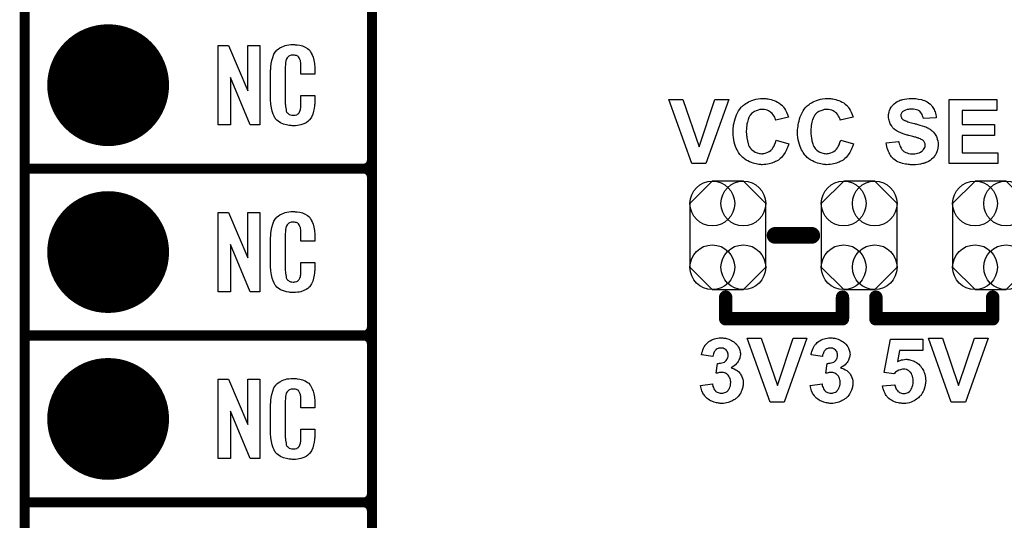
# Model space of a CAD drawing. Extents: x -0.07 to 0.95, y -0.15 to 2.1.
# Tile 2 of 19: x -0.05 to 0.54, y 0.14 to 0.44. Entities that reach past the tile are written whole.
import ezdxf

# ---------------------------------------------------------------- set-up
doc = ezdxf.new("R2010")
doc.units = 0
doc.layers.get('0').update_dxf_attribs({"linetype": 'CONTINUOUS'})
for name, color, linetype in [('gko', 6, 'CONTINUOUS'), ('gto', 2, 'CONTINUOUS'), ('gts', 1, 'CONTINUOUS')]:
    doc.layers.add(name, color=color, linetype=linetype)

# ---------------------------------------------------------------- blocks, each defined once
blk = doc.blocks.new('D34')
at = {"const_width": 0.003}
blk.add_lwpolyline([(-0.0015, 0, 1), (0.0015, 0, 1)], format="xyb", close=True, dxfattribs=at)
blk = doc.blocks.new('D31')
at = {"const_width": 0.005}
blk.add_lwpolyline([(-0.0025, 0, 1), (0.0025, 0, 1)], format="xyb", close=True, dxfattribs=at)
blk = doc.blocks.new('D33')
at = {"const_width": 0.004}
blk.add_lwpolyline([(-0.002, 0, 1), (0.002, 0, 1)], format="xyb", close=True, dxfattribs=at)
blk = doc.blocks.new('D74')
blk.add_lwpolyline([(-0.0227, 0.0191), (-0.0227, -0.0191), (-0.0093, -0.0325), (0.0093, -0.0325), (0.0227, -0.0191), (0.0227, 0.0191), (0.0093, 0.0325), (-0.0093, 0.0325)], close=True)
for centre in [(-0.0093, 0.0191), (0.0093, 0.0191), (-0.0093, -0.0191), (0.0093, -0.0191)]:
    blk.add_circle(centre, 0.0134)
blk = doc.blocks.new('D37')
at = {"const_width": 0.0365}
blk.add_lwpolyline([(-0.01825, 0, 1), (0.01825, 0, 1)], format="xyb", close=True, dxfattribs=at)

msp = doc.modelspace()

# ---------------------------------------------------------------- linework, layer by layer
at = {"layer": 'gko', "color": 6, "const_width": 0.006}
msp.add_lwpolyline([(-0.05, -0.15), (-0.05, 2.01)], dxfattribs=at)
at = {"layer": 'gto', "color": 2}
for points, const_width in [([(0.158, -0.022), (0.158, 0.722)], 0.006), ([(0.158, 0.355), (0.158, 0.445)], 0.006), ([(-0.05, 0.35), (0.153, 0.35)], 0.006), ([(-0.05, 0.35), (0.153, 0.35)], 0.006), ([(0.153, 0.35), (0.153, 0.35)], 0.006), ([(0.153, 0.35), (0.153, 0.35)], 0.006), ([(0.158, 0.345), (0.158, 0.345)], 0.006), ([(0.158, 0.345), (0.158, 0.345)], 0.006), ([(0.158, 0.345), (0.158, 0.345)], 0.006), ([(0.158, 0.345), (0.158, 0.345)], 0.006), ([(0.158, 0.255), (0.158, 0.345)], 0.006), ([(0.3996, 0.31), (0.4216, 0.31)], 0.01), ([(0.37, 0.26), (0.37, 0.273)], 0.008), ([(0.44, 0.26), (0.44, 0.273)], 0.008), ([(0.46, 0.26), (0.46, 0.273)], 0.008), ([(0.53, 0.26), (0.53, 0.273)], 0.008), ([(0.37, 0.26), (0.44, 0.26)], 0.008), ([(0.46, 0.26), (0.53, 0.26)], 0.008), ([(-0.05, 0.25), (0.153, 0.25)], 0.006), ([(-0.05, 0.25), (0.153, 0.25)], 0.006), ([(0.153, 0.25), (0.153, 0.25)], 0.006), ([(0.153, 0.25), (0.153, 0.25)], 0.006), ([(0.158, 0.245), (0.158, 0.245)], 0.006), ([(0.158, 0.245), (0.158, 0.245)], 0.006), ([(0.158, 0.245), (0.158, 0.245)], 0.006), ([(0.158, 0.245), (0.158, 0.245)], 0.006), ([(0.158, 0.155), (0.158, 0.245)], 0.006), ([(-0.05, 0.15), (0.153, 0.15)], 0.006), ([(-0.05, 0.15), (0.153, 0.15)], 0.006), ([(0.153, 0.15), (0.153, 0.15)], 0.006), ([(0.153, 0.15), (0.153, 0.15)], 0.006), ([(0.158, 0.145), (0.158, 0.145)], 0.006), ([(0.158, 0.145), (0.158, 0.145)], 0.006), ([(0.158, 0.145), (0.158, 0.145)], 0.006), ([(0.158, 0.145), (0.158, 0.145)], 0.006), ([(0.158, 0.055), (0.158, 0.145)], 0.006)]:
    msp.add_lwpolyline(points, dxfattribs=dict(at, const_width=const_width))
for points in [[(0.0908, 0.3762), (0.0851, 0.3762), (0.0734, 0.4046), (0.0734, 0.3762), (0.066, 0.3762), (0.066, 0.4238), (0.0722, 0.4238), (0.0837, 0.3966), (0.0837, 0.4238), (0.0908, 0.4238), (0.0908, 0.3762)], [(0.112, 0.4242), (0.1126, 0.4242), (0.1132, 0.4241), (0.1148, 0.4239), (0.1164, 0.4235), (0.118, 0.4228), (0.1195, 0.4219), (0.1203, 0.4214), (0.1208, 0.4207), (0.1209, 0.4205), (0.1213, 0.4201), (0.1217, 0.4192), (0.1223, 0.4181), (0.1228, 0.4167), (0.1233, 0.415), (0.1237, 0.413), (0.1238, 0.4106), (0.1238, 0.4066), (0.1154, 0.4066), (0.1154, 0.4107), (0.1154, 0.4108), (0.1154, 0.4111), (0.1154, 0.4116), (0.1154, 0.4121), (0.1154, 0.4134), (0.1153, 0.4141), (0.1152, 0.4146), (0.1152, 0.4147), (0.1151, 0.4149), (0.1149, 0.4154), (0.1145, 0.4163), (0.114, 0.417), (0.1138, 0.4172), (0.1136, 0.4173), (0.1132, 0.4175), (0.1129, 0.4177), (0.1123, 0.4178), (0.1116, 0.4179), (0.1105, 0.4179), (0.1102, 0.4179), (0.1097, 0.4179), (0.1087, 0.4175), (0.1082, 0.4173), (0.1078, 0.4169), (0.1076, 0.4167), (0.1072, 0.4163), (0.1067, 0.4154), (0.1064, 0.4143), (0.1064, 0.4142), (0.1064, 0.4141), (0.1063, 0.4137), (0.1063, 0.4132), (0.1062, 0.4127), (0.1062, 0.4119), (0.1061, 0.4111), (0.1061, 0.4102), (0.1061, 0.3895), (0.1061, 0.3894), (0.1061, 0.3889), (0.1062, 0.3882), (0.1062, 0.3873), (0.1066, 0.3854), (0.1067, 0.3845), (0.1071, 0.3837), (0.1072, 0.3836), (0.1073, 0.3834), (0.1076, 0.3832), (0.108, 0.3829), (0.1085, 0.3825), (0.1092, 0.3822), (0.11, 0.3821), (0.1109, 0.382), (0.1113, 0.382), (0.1116, 0.3821), (0.112, 0.3821), (0.113, 0.3823), (0.1135, 0.3826), (0.1139, 0.3829), (0.114, 0.3829), (0.1141, 0.3831), (0.1144, 0.3835), (0.1149, 0.3844), (0.1152, 0.3854), (0.1152, 0.3855), (0.1153, 0.3857), (0.1153, 0.386), (0.1154, 0.3865), (0.1154, 0.3871), (0.1154, 0.3878), (0.1154, 0.3886), (0.1154, 0.3895), (0.1154, 0.3938), (0.1238, 0.3938), (0.1238, 0.39), (0.1238, 0.3899), (0.1238, 0.3897), (0.1238, 0.3894), (0.1238, 0.3889), (0.1237, 0.3883), (0.1236, 0.3876), (0.1234, 0.3861), (0.123, 0.3844), (0.1226, 0.3826), (0.1218, 0.3809), (0.1209, 0.3794), (0.1208, 0.3792), (0.1203, 0.3788), (0.1196, 0.3782), (0.1186, 0.3775), (0.1172, 0.3769), (0.1154, 0.3762), (0.1145, 0.376), (0.1134, 0.3759), (0.1122, 0.3757), (0.1102, 0.3757), (0.1097, 0.3758), (0.1091, 0.3758), (0.1084, 0.3759), (0.1068, 0.3762), (0.1051, 0.3767), (0.1033, 0.3774), (0.1018, 0.3784), (0.101, 0.379), (0.1004, 0.3797), (0.1004, 0.3798), (0.1003, 0.3799), (0.1001, 0.3802), (0.0999, 0.3805), (0.0994, 0.3814), (0.0989, 0.3827), (0.0982, 0.3844), (0.0978, 0.3864), (0.0974, 0.3887), (0.0973, 0.3914), (0.0973, 0.4083), (0.0973, 0.4084), (0.0973, 0.4087), (0.0973, 0.4091), (0.0974, 0.4096), (0.0974, 0.4103), (0.0975, 0.411), (0.0977, 0.4128), (0.0981, 0.4147), (0.0986, 0.4166), (0.0993, 0.4186), (0.1004, 0.4203), (0.1004, 0.4203), (0.1006, 0.4204), (0.1009, 0.4209), (0.1018, 0.4216), (0.1029, 0.4223), (0.1042, 0.423), (0.1052, 0.4234), (0.1061, 0.4237), (0.1071, 0.424), (0.1083, 0.4241), (0.1095, 0.4243), (0.1116, 0.4243), (0.112, 0.4242)], [(0.3581, 0.353), (0.3498, 0.353), (0.336, 0.3914), (0.3444, 0.3914), (0.3541, 0.363), (0.3635, 0.3914), (0.3718, 0.3914), (0.3581, 0.353)], [(0.3934, 0.3921), (0.3941, 0.392), (0.3947, 0.3919), (0.3955, 0.3918), (0.3963, 0.3916), (0.3972, 0.3914), (0.3982, 0.3911), (0.3991, 0.3908), (0.4001, 0.3904), (0.401, 0.3899), (0.4019, 0.3894), (0.4029, 0.3887), (0.4037, 0.388), (0.4038, 0.388), (0.4038, 0.3879), (0.404, 0.3877), (0.4042, 0.3875), (0.4044, 0.3872), (0.4046, 0.3869), (0.4052, 0.3861), (0.4058, 0.3851), (0.4065, 0.3839), (0.4071, 0.3825), (0.4077, 0.3809), (0.4, 0.3791), (0.4, 0.3791), (0.3999, 0.3792), (0.3999, 0.3794), (0.3998, 0.3796), (0.3997, 0.3801), (0.3994, 0.3808), (0.399, 0.3815), (0.3985, 0.3823), (0.3978, 0.3831), (0.3971, 0.3837), (0.397, 0.3838), (0.3967, 0.384), (0.3963, 0.3843), (0.3957, 0.3846), (0.3949, 0.385), (0.394, 0.3852), (0.393, 0.3855), (0.3919, 0.3855), (0.3915, 0.3855), (0.3912, 0.3855), (0.3908, 0.3854), (0.3904, 0.3854), (0.3894, 0.3851), (0.3883, 0.3847), (0.3872, 0.3842), (0.3866, 0.3839), (0.386, 0.3835), (0.3855, 0.383), (0.385, 0.3824), (0.385, 0.3824), (0.3848, 0.3822), (0.3847, 0.3821), (0.3846, 0.3818), (0.3843, 0.3815), (0.3841, 0.3811), (0.3839, 0.3806), (0.3837, 0.38), (0.3834, 0.3794), (0.3832, 0.3786), (0.383, 0.3778), (0.3827, 0.3769), (0.3826, 0.3759), (0.3825, 0.3749), (0.3824, 0.3737), (0.3823, 0.3724), (0.3823, 0.3724), (0.3823, 0.3721), (0.3823, 0.3717), (0.3824, 0.3713), (0.3824, 0.3706), (0.3825, 0.3699), (0.3826, 0.3692), (0.3827, 0.3684), (0.383, 0.3667), (0.3835, 0.3649), (0.3837, 0.3641), (0.3841, 0.3633), (0.3845, 0.3626), (0.385, 0.362), (0.385, 0.3619), (0.3851, 0.3619), (0.3852, 0.3617), (0.3855, 0.3615), (0.386, 0.361), (0.3868, 0.3605), (0.3877, 0.3599), (0.3889, 0.3594), (0.3902, 0.3591), (0.3909, 0.359), (0.3917, 0.3589), (0.392, 0.3589), (0.3922, 0.359), (0.3928, 0.3591), (0.3936, 0.3592), (0.3943, 0.3594), (0.3952, 0.3598), (0.3961, 0.3602), (0.397, 0.3609), (0.3971, 0.361), (0.3974, 0.3613), (0.3978, 0.3617), (0.3982, 0.3624), (0.3988, 0.3633), (0.3993, 0.3643), (0.3998, 0.3656), (0.4002, 0.3671), (0.4078, 0.3648), (0.4078, 0.3647), (0.4077, 0.3645), (0.4076, 0.3642), (0.4074, 0.3637), (0.4072, 0.3632), (0.407, 0.3626), (0.4067, 0.3619), (0.4064, 0.3612), (0.4056, 0.3597), (0.4046, 0.3582), (0.4034, 0.3567), (0.4027, 0.356), (0.402, 0.3554), (0.4019, 0.3553), (0.4018, 0.3553), (0.4016, 0.3551), (0.4013, 0.3549), (0.4009, 0.3547), (0.4004, 0.3544), (0.3998, 0.3542), (0.3992, 0.3539), (0.3985, 0.3536), (0.3977, 0.3533), (0.3969, 0.3531), (0.396, 0.3528), (0.3951, 0.3526), (0.394, 0.3524), (0.3929, 0.3524), (0.3918, 0.3523), (0.3914, 0.3523), (0.3911, 0.3524), (0.3905, 0.3524), (0.3899, 0.3525), (0.3891, 0.3526), (0.3883, 0.3528), (0.3873, 0.353), (0.3864, 0.3533), (0.3854, 0.3536), (0.3843, 0.3541), (0.3833, 0.3546), (0.3822, 0.3551), (0.3812, 0.3558), (0.3802, 0.3566), (0.3792, 0.3576), (0.3792, 0.3576), (0.379, 0.3578), (0.3788, 0.3581), (0.3785, 0.3585), (0.3781, 0.3591), (0.3777, 0.3597), (0.3772, 0.3604), (0.3768, 0.3613), (0.3763, 0.3623), (0.3759, 0.3633), (0.3755, 0.3645), (0.3751, 0.3658), (0.3748, 0.3672), (0.3746, 0.3687), (0.3744, 0.3702), (0.3744, 0.3719), (0.3744, 0.3719), (0.3744, 0.372), (0.3744, 0.3723), (0.3744, 0.3728), (0.3744, 0.3735), (0.3745, 0.3743), (0.3746, 0.3752), (0.3747, 0.3762), (0.375, 0.3774), (0.3752, 0.3785), (0.3756, 0.3798), (0.376, 0.381), (0.3765, 0.3822), (0.377, 0.3835), (0.3777, 0.3846), (0.3784, 0.3857), (0.3793, 0.3868), (0.3793, 0.3869), (0.3795, 0.387), (0.3798, 0.3873), (0.3802, 0.3876), (0.3807, 0.388), (0.3813, 0.3885), (0.382, 0.389), (0.3828, 0.3895), (0.3837, 0.39), (0.3846, 0.3905), (0.3857, 0.3909), (0.3868, 0.3913), (0.3881, 0.3916), (0.3894, 0.3919), (0.3908, 0.3921), (0.3923, 0.3921), (0.3929, 0.3921), (0.3934, 0.3921)], [(0.4322, 0.3921), (0.4328, 0.392), (0.4335, 0.3919), (0.4342, 0.3918), (0.4351, 0.3916), (0.436, 0.3914), (0.4369, 0.3911), (0.4378, 0.3908), (0.4388, 0.3904), (0.4398, 0.3899), (0.4407, 0.3894), (0.4416, 0.3887), (0.4424, 0.388), (0.4425, 0.388), (0.4426, 0.3879), (0.4427, 0.3877), (0.4429, 0.3875), (0.4431, 0.3872), (0.4433, 0.3869), (0.4439, 0.3861), (0.4446, 0.3851), (0.4452, 0.3839), (0.4458, 0.3825), (0.4464, 0.3809), (0.4387, 0.3791), (0.4387, 0.3791), (0.4387, 0.3792), (0.4387, 0.3794), (0.4386, 0.3796), (0.4384, 0.3801), (0.4381, 0.3808), (0.4377, 0.3815), (0.4372, 0.3823), (0.4366, 0.3831), (0.4358, 0.3837), (0.4357, 0.3838), (0.4355, 0.384), (0.435, 0.3843), (0.4344, 0.3846), (0.4336, 0.385), (0.4327, 0.3852), (0.4317, 0.3855), (0.4306, 0.3855), (0.4302, 0.3855), (0.4299, 0.3855), (0.4296, 0.3854), (0.4291, 0.3854), (0.4282, 0.3851), (0.4271, 0.3847), (0.4259, 0.3842), (0.4253, 0.3839), (0.4247, 0.3835), (0.4242, 0.383), (0.4237, 0.3824), (0.4237, 0.3824), (0.4236, 0.3822), (0.4235, 0.3821), (0.4233, 0.3818), (0.4231, 0.3815), (0.4229, 0.3811), (0.4226, 0.3806), (0.4224, 0.38), (0.4221, 0.3794), (0.4219, 0.3786), (0.4217, 0.3778), (0.4215, 0.3769), (0.4213, 0.3759), (0.4212, 0.3749), (0.4211, 0.3737), (0.4211, 0.3724), (0.4211, 0.3724), (0.4211, 0.3721), (0.4211, 0.3717), (0.4211, 0.3713), (0.4211, 0.3706), (0.4212, 0.3699), (0.4213, 0.3692), (0.4214, 0.3684), (0.4217, 0.3667), (0.4222, 0.3649), (0.4225, 0.3641), (0.4229, 0.3633), (0.4232, 0.3626), (0.4237, 0.362), (0.4237, 0.3619), (0.4238, 0.3619), (0.424, 0.3617), (0.4242, 0.3615), (0.4247, 0.361), (0.4255, 0.3605), (0.4265, 0.3599), (0.4276, 0.3594), (0.429, 0.3591), (0.4297, 0.359), (0.4305, 0.3589), (0.4307, 0.3589), (0.431, 0.359), (0.4316, 0.3591), (0.4323, 0.3592), (0.4331, 0.3594), (0.434, 0.3598), (0.4348, 0.3602), (0.4357, 0.3609), (0.4358, 0.361), (0.4361, 0.3613), (0.4365, 0.3617), (0.437, 0.3624), (0.4375, 0.3633), (0.438, 0.3643), (0.4385, 0.3656), (0.439, 0.3671), (0.4465, 0.3648), (0.4465, 0.3647), (0.4464, 0.3645), (0.4463, 0.3642), (0.4462, 0.3637), (0.4459, 0.3632), (0.4457, 0.3626), (0.4454, 0.3619), (0.4451, 0.3612), (0.4443, 0.3597), (0.4433, 0.3582), (0.4421, 0.3567), (0.4414, 0.356), (0.4407, 0.3554), (0.4407, 0.3553), (0.4406, 0.3553), (0.4403, 0.3551), (0.44, 0.3549), (0.4396, 0.3547), (0.4391, 0.3544), (0.4386, 0.3542), (0.438, 0.3539), (0.4372, 0.3536), (0.4365, 0.3533), (0.4356, 0.3531), (0.4347, 0.3528), (0.4338, 0.3526), (0.4327, 0.3524), (0.4317, 0.3524), (0.4305, 0.3523), (0.4302, 0.3523), (0.4298, 0.3524), (0.4292, 0.3524), (0.4286, 0.3525), (0.4279, 0.3526), (0.427, 0.3528), (0.4261, 0.353), (0.4251, 0.3533), (0.4241, 0.3536), (0.4231, 0.3541), (0.422, 0.3546), (0.421, 0.3551), (0.4199, 0.3558), (0.4189, 0.3566), (0.418, 0.3576), (0.4179, 0.3576), (0.4178, 0.3578), (0.4175, 0.3581), (0.4172, 0.3585), (0.4169, 0.3591), (0.4164, 0.3597), (0.416, 0.3604), (0.4155, 0.3613), (0.4151, 0.3623), (0.4146, 0.3633), (0.4142, 0.3645), (0.4139, 0.3658), (0.4135, 0.3672), (0.4133, 0.3687), (0.4131, 0.3702), (0.4131, 0.3719), (0.4131, 0.3719), (0.4131, 0.372), (0.4131, 0.3723), (0.4131, 0.3728), (0.4131, 0.3735), (0.4133, 0.3743), (0.4134, 0.3752), (0.4135, 0.3762), (0.4137, 0.3774), (0.414, 0.3785), (0.4143, 0.3798), (0.4147, 0.381), (0.4152, 0.3822), (0.4158, 0.3835), (0.4164, 0.3846), (0.4171, 0.3857), (0.418, 0.3868), (0.4181, 0.3869), (0.4183, 0.387), (0.4185, 0.3873), (0.4189, 0.3876), (0.4194, 0.388), (0.42, 0.3885), (0.4207, 0.389), (0.4215, 0.3895), (0.4224, 0.39), (0.4234, 0.3905), (0.4245, 0.3909), (0.4256, 0.3913), (0.4269, 0.3916), (0.4281, 0.3919), (0.4296, 0.3921), (0.431, 0.3921), (0.4317, 0.3921), (0.4322, 0.3921)], [(0.4827, 0.3921), (0.4833, 0.392), (0.484, 0.392), (0.4847, 0.3918), (0.4856, 0.3917), (0.4873, 0.3914), (0.4882, 0.3911), (0.4891, 0.3908), (0.49, 0.3904), (0.4908, 0.39), (0.4916, 0.3895), (0.4923, 0.3889), (0.4924, 0.3889), (0.4925, 0.3887), (0.4927, 0.3886), (0.4929, 0.3884), (0.4932, 0.388), (0.4935, 0.3876), (0.4938, 0.3872), (0.4942, 0.3867), (0.4946, 0.3861), (0.4949, 0.3855), (0.4952, 0.3847), (0.4955, 0.384), (0.4958, 0.3832), (0.496, 0.3823), (0.4962, 0.3814), (0.4962, 0.3804), (0.4885, 0.3801), (0.4885, 0.3802), (0.4885, 0.3803), (0.4883, 0.3806), (0.4882, 0.3811), (0.488, 0.3817), (0.4877, 0.3825), (0.4873, 0.3831), (0.4868, 0.3838), (0.4863, 0.3844), (0.4862, 0.3844), (0.486, 0.3846), (0.4856, 0.3848), (0.4851, 0.385), (0.4844, 0.3852), (0.4836, 0.3855), (0.4826, 0.3856), (0.4814, 0.3857), (0.4809, 0.3857), (0.4802, 0.3856), (0.4795, 0.3855), (0.4787, 0.3854), (0.4778, 0.3851), (0.477, 0.3847), (0.4762, 0.3842), (0.4761, 0.3842), (0.476, 0.3841), (0.4758, 0.3839), (0.4756, 0.3836), (0.4754, 0.3833), (0.4751, 0.3829), (0.475, 0.3824), (0.475, 0.3819), (0.475, 0.3818), (0.475, 0.3816), (0.475, 0.3814), (0.4751, 0.3811), (0.4753, 0.3807), (0.4754, 0.3803), (0.4757, 0.3799), (0.4761, 0.3795), (0.4761, 0.3795), (0.4764, 0.3793), (0.4766, 0.3792), (0.4769, 0.3791), (0.4771, 0.3789), (0.4775, 0.3788), (0.478, 0.3786), (0.4785, 0.3784), (0.4791, 0.3781), (0.4797, 0.3779), (0.4805, 0.3777), (0.4813, 0.3775), (0.4822, 0.3773), (0.4832, 0.377), (0.4832, 0.377), (0.4835, 0.3769), (0.4837, 0.3769), (0.4841, 0.3768), (0.4846, 0.3766), (0.4851, 0.3765), (0.4857, 0.3763), (0.4863, 0.3761), (0.4877, 0.3757), (0.4891, 0.3753), (0.4904, 0.3748), (0.491, 0.3745), (0.4915, 0.3742), (0.4916, 0.3742), (0.4916, 0.3741), (0.492, 0.3739), (0.4925, 0.3736), (0.4931, 0.3731), (0.4937, 0.3726), (0.4945, 0.3719), (0.4952, 0.3711), (0.4958, 0.3703), (0.4958, 0.3701), (0.496, 0.3698), (0.4963, 0.3693), (0.4966, 0.3686), (0.4968, 0.3677), (0.4971, 0.3667), (0.4973, 0.3655), (0.4973, 0.3642), (0.4973, 0.3641), (0.4973, 0.364), (0.4973, 0.3638), (0.4973, 0.3636), (0.4973, 0.3633), (0.4972, 0.3629), (0.4971, 0.3622), (0.4969, 0.3612), (0.4966, 0.3601), (0.4961, 0.3591), (0.4955, 0.3579), (0.4955, 0.3579), (0.4953, 0.3578), (0.4951, 0.3575), (0.4947, 0.3569), (0.4941, 0.3563), (0.4934, 0.3556), (0.4925, 0.3549), (0.4915, 0.3543), (0.4902, 0.3537), (0.4902, 0.3537), (0.4901, 0.3536), (0.4899, 0.3536), (0.4896, 0.3534), (0.4893, 0.3533), (0.4889, 0.3532), (0.4885, 0.3531), (0.488, 0.353), (0.4873, 0.3528), (0.4867, 0.3527), (0.4853, 0.3525), (0.4837, 0.3523), (0.4819, 0.3523), (0.4812, 0.3523), (0.4807, 0.3523), (0.4801, 0.3524), (0.4794, 0.3524), (0.4786, 0.3526), (0.4778, 0.3527), (0.476, 0.3531), (0.475, 0.3534), (0.4741, 0.3537), (0.4732, 0.3541), (0.4723, 0.3545), (0.4715, 0.355), (0.4707, 0.3556), (0.4706, 0.3557), (0.4705, 0.3558), (0.4703, 0.3559), (0.4701, 0.3562), (0.4698, 0.3566), (0.4694, 0.3571), (0.469, 0.3576), (0.4686, 0.3581), (0.4683, 0.3588), (0.4679, 0.3595), (0.4675, 0.3603), (0.4671, 0.3612), (0.4668, 0.3622), (0.4665, 0.3632), (0.4663, 0.3643), (0.4661, 0.3655), (0.4736, 0.3662), (0.4736, 0.3662), (0.4737, 0.366), (0.4737, 0.3658), (0.4738, 0.3656), (0.474, 0.3649), (0.4743, 0.3641), (0.4746, 0.3632), (0.4751, 0.3622), (0.4756, 0.3614), (0.4764, 0.3606), (0.4765, 0.3605), (0.4767, 0.3603), (0.4772, 0.36), (0.4779, 0.3597), (0.4787, 0.3594), (0.4796, 0.3591), (0.4807, 0.3589), (0.482, 0.3588), (0.4826, 0.3588), (0.4833, 0.3589), (0.4841, 0.3591), (0.485, 0.3592), (0.486, 0.3595), (0.4868, 0.3599), (0.4876, 0.3604), (0.4877, 0.3604), (0.488, 0.3607), (0.4882, 0.361), (0.4886, 0.3614), (0.489, 0.362), (0.4893, 0.3627), (0.4895, 0.3633), (0.4896, 0.3641), (0.4896, 0.3642), (0.4896, 0.3643), (0.4895, 0.3646), (0.4895, 0.3649), (0.4893, 0.3653), (0.4892, 0.3657), (0.489, 0.366), (0.4887, 0.3664), (0.4887, 0.3665), (0.4886, 0.3666), (0.4884, 0.3668), (0.4881, 0.367), (0.4877, 0.3673), (0.4872, 0.3675), (0.4867, 0.3678), (0.486, 0.3681), (0.4859, 0.3681), (0.4857, 0.3682), (0.4853, 0.3683), (0.485, 0.3684), (0.4847, 0.3685), (0.4843, 0.3686), (0.4839, 0.3688), (0.4834, 0.3689), (0.4828, 0.369), (0.4821, 0.3692), (0.4814, 0.3694), (0.4806, 0.3696), (0.4797, 0.3698), (0.4797, 0.3698), (0.4795, 0.3699), (0.4791, 0.37), (0.4787, 0.3701), (0.4782, 0.3703), (0.4776, 0.3704), (0.477, 0.3706), (0.4763, 0.3709), (0.4749, 0.3714), (0.4735, 0.3721), (0.4728, 0.3724), (0.4721, 0.3728), (0.4715, 0.3732), (0.471, 0.3736), (0.471, 0.3736), (0.4709, 0.3738), (0.4707, 0.3739), (0.4705, 0.3741), (0.4702, 0.3745), (0.4699, 0.3749), (0.4696, 0.3753), (0.4693, 0.3758), (0.4686, 0.3769), (0.4681, 0.3783), (0.4679, 0.379), (0.4677, 0.3797), (0.4676, 0.3805), (0.4675, 0.3814), (0.4675, 0.3814), (0.4675, 0.3815), (0.4675, 0.3816), (0.4675, 0.3819), (0.4676, 0.3824), (0.4678, 0.3831), (0.4679, 0.384), (0.4682, 0.3849), (0.4686, 0.3859), (0.4691, 0.3869), (0.4691, 0.3869), (0.4692, 0.387), (0.4695, 0.3873), (0.4698, 0.3877), (0.4704, 0.3883), (0.471, 0.3889), (0.4719, 0.3896), (0.4728, 0.3902), (0.4739, 0.3907), (0.474, 0.3907), (0.4741, 0.3908), (0.4743, 0.3909), (0.4745, 0.391), (0.4748, 0.3911), (0.4751, 0.3912), (0.4756, 0.3913), (0.4761, 0.3915), (0.4772, 0.3917), (0.4785, 0.3919), (0.4799, 0.3921), (0.4815, 0.3921), (0.4822, 0.3921), (0.4827, 0.3921)], [(0.5324, 0.3849), (0.5117, 0.3849), (0.5117, 0.3764), (0.531, 0.3764), (0.531, 0.3699), (0.5117, 0.3699), (0.5117, 0.3595), (0.5331, 0.3595), (0.5331, 0.353), (0.5039, 0.353), (0.5039, 0.3914), (0.5324, 0.3914), (0.5324, 0.3849)], [(0.0908, 0.2762), (0.0851, 0.2762), (0.0734, 0.3046), (0.0734, 0.2762), (0.066, 0.2762), (0.066, 0.3238), (0.0722, 0.3238), (0.0837, 0.2966), (0.0837, 0.3238), (0.0908, 0.3238), (0.0908, 0.2762)], [(0.112, 0.3242), (0.1126, 0.3242), (0.1132, 0.3241), (0.1148, 0.3239), (0.1164, 0.3235), (0.118, 0.3228), (0.1195, 0.3219), (0.1203, 0.3214), (0.1208, 0.3207), (0.1209, 0.3205), (0.1213, 0.3201), (0.1217, 0.3192), (0.1223, 0.3181), (0.1228, 0.3167), (0.1233, 0.315), (0.1237, 0.3129), (0.1238, 0.3106), (0.1238, 0.3066), (0.1154, 0.3066), (0.1154, 0.3107), (0.1154, 0.3108), (0.1154, 0.3111), (0.1154, 0.3116), (0.1154, 0.3121), (0.1154, 0.3134), (0.1153, 0.3141), (0.1152, 0.3146), (0.1152, 0.3147), (0.1151, 0.3149), (0.1149, 0.3154), (0.1145, 0.3163), (0.114, 0.317), (0.1138, 0.3172), (0.1136, 0.3173), (0.1132, 0.3175), (0.1129, 0.3177), (0.1123, 0.3178), (0.1116, 0.3179), (0.1105, 0.3179), (0.1102, 0.3179), (0.1097, 0.3179), (0.1087, 0.3175), (0.1082, 0.3173), (0.1078, 0.3169), (0.1076, 0.3167), (0.1072, 0.3163), (0.1067, 0.3154), (0.1064, 0.3143), (0.1064, 0.3142), (0.1064, 0.3141), (0.1063, 0.3137), (0.1063, 0.3132), (0.1062, 0.3127), (0.1062, 0.3119), (0.1061, 0.3111), (0.1061, 0.3102), (0.1061, 0.2895), (0.1061, 0.2894), (0.1061, 0.2889), (0.1062, 0.2882), (0.1062, 0.2873), (0.1066, 0.2854), (0.1067, 0.2845), (0.1071, 0.2837), (0.1072, 0.2836), (0.1073, 0.2834), (0.1076, 0.2832), (0.108, 0.2829), (0.1085, 0.2825), (0.1092, 0.2822), (0.11, 0.2821), (0.1109, 0.282), (0.1113, 0.282), (0.1116, 0.2821), (0.112, 0.2821), (0.113, 0.2823), (0.1135, 0.2826), (0.1139, 0.2829), (0.114, 0.2829), (0.1141, 0.2831), (0.1144, 0.2835), (0.1149, 0.2844), (0.1152, 0.2854), (0.1152, 0.2855), (0.1153, 0.2857), (0.1153, 0.286), (0.1154, 0.2865), (0.1154, 0.2871), (0.1154, 0.2878), (0.1154, 0.2886), (0.1154, 0.2895), (0.1154, 0.2938), (0.1238, 0.2938), (0.1238, 0.29), (0.1238, 0.2899), (0.1238, 0.2897), (0.1238, 0.2894), (0.1238, 0.2889), (0.1237, 0.2883), (0.1236, 0.2876), (0.1234, 0.2861), (0.123, 0.2844), (0.1226, 0.2826), (0.1218, 0.2809), (0.1209, 0.2794), (0.1208, 0.2792), (0.1203, 0.2788), (0.1196, 0.2782), (0.1186, 0.2775), (0.1172, 0.2769), (0.1154, 0.2762), (0.1145, 0.276), (0.1134, 0.2759), (0.1122, 0.2757), (0.1102, 0.2757), (0.1097, 0.2758), (0.1091, 0.2758), (0.1084, 0.2759), (0.1068, 0.2762), (0.1051, 0.2767), (0.1033, 0.2774), (0.1018, 0.2784), (0.101, 0.279), (0.1004, 0.2797), (0.1004, 0.2798), (0.1003, 0.2799), (0.1001, 0.2802), (0.0999, 0.2805), (0.0994, 0.2814), (0.0989, 0.2827), (0.0982, 0.2844), (0.0978, 0.2864), (0.0974, 0.2887), (0.0973, 0.2914), (0.0973, 0.3083), (0.0973, 0.3084), (0.0973, 0.3087), (0.0973, 0.3091), (0.0974, 0.3096), (0.0974, 0.3103), (0.0975, 0.311), (0.0977, 0.3128), (0.0981, 0.3147), (0.0986, 0.3167), (0.0993, 0.3186), (0.1004, 0.3203), (0.1004, 0.3203), (0.1006, 0.3204), (0.1009, 0.3209), (0.1018, 0.3216), (0.1029, 0.3223), (0.1042, 0.323), (0.1052, 0.3234), (0.1061, 0.3237), (0.1071, 0.324), (0.1083, 0.3241), (0.1095, 0.3243), (0.1116, 0.3243), (0.112, 0.3242)], [(0.3683, 0.2486), (0.3688, 0.2485), (0.3693, 0.2485), (0.3699, 0.2484), (0.3705, 0.2482), (0.3719, 0.2478), (0.3726, 0.2475), (0.3734, 0.2471), (0.3741, 0.2467), (0.3748, 0.2463), (0.3755, 0.2457), (0.3761, 0.2451), (0.3761, 0.2451), (0.3762, 0.245), (0.3764, 0.2449), (0.3765, 0.2446), (0.377, 0.2441), (0.3775, 0.2433), (0.378, 0.2424), (0.3784, 0.2412), (0.3787, 0.24), (0.3788, 0.2394), (0.3788, 0.2387), (0.3788, 0.2387), (0.3788, 0.2385), (0.3788, 0.2383), (0.3787, 0.2379), (0.3786, 0.2375), (0.3785, 0.237), (0.3784, 0.2364), (0.3781, 0.2358), (0.3778, 0.2352), (0.3775, 0.2345), (0.377, 0.2339), (0.3765, 0.2332), (0.3758, 0.2325), (0.3751, 0.2319), (0.3743, 0.2313), (0.3733, 0.2306), (0.3733, 0.2306), (0.3734, 0.2306), (0.3736, 0.2306), (0.3738, 0.2305), (0.3744, 0.2303), (0.3751, 0.23), (0.376, 0.2295), (0.3769, 0.229), (0.3778, 0.2283), (0.3785, 0.2274), (0.3786, 0.2273), (0.3789, 0.227), (0.3791, 0.2265), (0.3795, 0.2258), (0.3799, 0.2249), (0.3802, 0.2239), (0.3804, 0.2228), (0.3805, 0.2215), (0.3805, 0.2214), (0.3805, 0.2213), (0.3805, 0.221), (0.3805, 0.2207), (0.3804, 0.2202), (0.3803, 0.2197), (0.3802, 0.2191), (0.3801, 0.2185), (0.3796, 0.2172), (0.3793, 0.2164), (0.379, 0.2157), (0.3785, 0.2149), (0.378, 0.2142), (0.3775, 0.2135), (0.3768, 0.2128), (0.3768, 0.2128), (0.3766, 0.2127), (0.3764, 0.2125), (0.3761, 0.2123), (0.3758, 0.212), (0.3754, 0.2117), (0.3748, 0.2114), (0.3743, 0.2111), (0.3736, 0.2107), (0.3729, 0.2104), (0.3721, 0.2101), (0.3714, 0.2098), (0.3705, 0.2096), (0.3696, 0.2094), (0.3686, 0.2093), (0.3676, 0.2093), (0.3671, 0.2093), (0.3667, 0.2093), (0.3663, 0.2094), (0.3658, 0.2094), (0.3652, 0.2096), (0.3645, 0.2097), (0.3632, 0.21), (0.3618, 0.2106), (0.361, 0.2109), (0.3603, 0.2113), (0.3596, 0.2118), (0.3589, 0.2123), (0.3589, 0.2123), (0.3588, 0.2124), (0.3586, 0.2126), (0.3584, 0.2128), (0.3581, 0.2131), (0.3578, 0.2135), (0.3575, 0.2139), (0.3572, 0.2144), (0.3568, 0.2149), (0.3564, 0.2155), (0.3558, 0.2168), (0.3553, 0.2184), (0.3551, 0.2192), (0.355, 0.2201), (0.3621, 0.221), (0.3621, 0.2209), (0.3621, 0.2209), (0.3622, 0.2205), (0.3623, 0.22), (0.3624, 0.2194), (0.3627, 0.2188), (0.363, 0.218), (0.3634, 0.2174), (0.3639, 0.2168), (0.364, 0.2167), (0.3642, 0.2165), (0.3645, 0.2163), (0.3649, 0.2161), (0.3655, 0.2158), (0.3661, 0.2156), (0.3668, 0.2154), (0.3675, 0.2154), (0.3677, 0.2154), (0.3679, 0.2154), (0.3683, 0.2155), (0.3689, 0.2156), (0.3695, 0.2158), (0.3701, 0.2161), (0.3708, 0.2165), (0.3714, 0.2171), (0.3714, 0.2172), (0.3717, 0.2174), (0.3719, 0.2178), (0.3722, 0.2183), (0.3725, 0.219), (0.3728, 0.2198), (0.3729, 0.2208), (0.373, 0.2218), (0.373, 0.2219), (0.373, 0.2219), (0.373, 0.2223), (0.3729, 0.2228), (0.3728, 0.2234), (0.3726, 0.2242), (0.3723, 0.2249), (0.3719, 0.2256), (0.3714, 0.2263), (0.3714, 0.2263), (0.3712, 0.2265), (0.3708, 0.2268), (0.3704, 0.2271), (0.3699, 0.2274), (0.3693, 0.2276), (0.3686, 0.2279), (0.3678, 0.2279), (0.3673, 0.2279), (0.3669, 0.2279), (0.3664, 0.2278), (0.3658, 0.2277), (0.3652, 0.2275), (0.3644, 0.2274), (0.3652, 0.2333), (0.3657, 0.2333), (0.3663, 0.2334), (0.3669, 0.2334), (0.3677, 0.2336), (0.3684, 0.2338), (0.3692, 0.2341), (0.3698, 0.2346), (0.3699, 0.2346), (0.3701, 0.2349), (0.3703, 0.2351), (0.3707, 0.2356), (0.3709, 0.2361), (0.3712, 0.2367), (0.3714, 0.2374), (0.3714, 0.2383), (0.3714, 0.2384), (0.3714, 0.2386), (0.3714, 0.2389), (0.3713, 0.2394), (0.3712, 0.2399), (0.3709, 0.2404), (0.3707, 0.2409), (0.3703, 0.2414), (0.3702, 0.2414), (0.37, 0.2415), (0.3698, 0.2417), (0.3694, 0.242), (0.369, 0.2421), (0.3685, 0.2424), (0.3678, 0.2425), (0.3672, 0.2425), (0.3668, 0.2425), (0.3665, 0.2425), (0.366, 0.2424), (0.3655, 0.2422), (0.365, 0.242), (0.3644, 0.2416), (0.3639, 0.2412), (0.3639, 0.2411), (0.3637, 0.241), (0.3635, 0.2406), (0.3632, 0.2402), (0.3629, 0.2397), (0.3627, 0.239), (0.3625, 0.2383), (0.3623, 0.2374), (0.3556, 0.2385), (0.3556, 0.2385), (0.3556, 0.2386), (0.3556, 0.2388), (0.3557, 0.2391), (0.3558, 0.2397), (0.3561, 0.2405), (0.3564, 0.2414), (0.3567, 0.2424), (0.3572, 0.2432), (0.3577, 0.2441), (0.3577, 0.2442), (0.3579, 0.2444), (0.3583, 0.2448), (0.3587, 0.2453), (0.3593, 0.2458), (0.3599, 0.2464), (0.3608, 0.2469), (0.3617, 0.2474), (0.3617, 0.2474), (0.3618, 0.2475), (0.3621, 0.2476), (0.3627, 0.2478), (0.3633, 0.248), (0.3642, 0.2482), (0.3652, 0.2485), (0.3662, 0.2486), (0.3674, 0.2486), (0.3679, 0.2486), (0.3683, 0.2486)], [(0.405, 0.21), (0.3966, 0.21), (0.3829, 0.2484), (0.3912, 0.2484), (0.401, 0.22), (0.4104, 0.2484), (0.4187, 0.2484), (0.405, 0.21)], [(0.4339, 0.2486), (0.4344, 0.2485), (0.4349, 0.2485), (0.4355, 0.2484), (0.4361, 0.2482), (0.4375, 0.2478), (0.4383, 0.2475), (0.439, 0.2471), (0.4397, 0.2467), (0.4404, 0.2463), (0.4411, 0.2457), (0.4417, 0.2451), (0.4418, 0.2451), (0.4419, 0.245), (0.442, 0.2449), (0.4422, 0.2446), (0.4426, 0.2441), (0.4431, 0.2433), (0.4436, 0.2424), (0.444, 0.2412), (0.4444, 0.24), (0.4444, 0.2394), (0.4445, 0.2387), (0.4445, 0.2387), (0.4445, 0.2385), (0.4444, 0.2383), (0.4444, 0.2379), (0.4443, 0.2375), (0.4442, 0.237), (0.444, 0.2364), (0.4438, 0.2358), (0.4435, 0.2352), (0.4431, 0.2345), (0.4427, 0.2339), (0.4421, 0.2332), (0.4415, 0.2325), (0.4407, 0.2319), (0.4399, 0.2313), (0.4389, 0.2306), (0.439, 0.2306), (0.4391, 0.2306), (0.4392, 0.2306), (0.4395, 0.2305), (0.4401, 0.2303), (0.4408, 0.23), (0.4416, 0.2295), (0.4425, 0.229), (0.4434, 0.2283), (0.4442, 0.2274), (0.4443, 0.2273), (0.4445, 0.227), (0.4448, 0.2265), (0.4452, 0.2258), (0.4456, 0.2249), (0.4459, 0.2239), (0.4461, 0.2228), (0.4462, 0.2215), (0.4462, 0.2214), (0.4462, 0.2213), (0.4462, 0.221), (0.4461, 0.2207), (0.4461, 0.2202), (0.446, 0.2197), (0.4459, 0.2191), (0.4457, 0.2185), (0.4453, 0.2172), (0.445, 0.2164), (0.4446, 0.2157), (0.4442, 0.2149), (0.4437, 0.2142), (0.4431, 0.2135), (0.4425, 0.2128), (0.4424, 0.2128), (0.4423, 0.2127), (0.4421, 0.2125), (0.4418, 0.2123), (0.4414, 0.212), (0.441, 0.2117), (0.4405, 0.2114), (0.4399, 0.2111), (0.4393, 0.2107), (0.4386, 0.2104), (0.4378, 0.2101), (0.437, 0.2098), (0.4361, 0.2096), (0.4353, 0.2094), (0.4343, 0.2093), (0.4333, 0.2093), (0.4328, 0.2093), (0.4324, 0.2093), (0.4319, 0.2094), (0.4314, 0.2094), (0.4309, 0.2096), (0.4302, 0.2097), (0.4289, 0.21), (0.4274, 0.2106), (0.4267, 0.2109), (0.426, 0.2113), (0.4253, 0.2118), (0.4246, 0.2123), (0.4245, 0.2123), (0.4244, 0.2124), (0.4243, 0.2126), (0.424, 0.2128), (0.4238, 0.2131), (0.4235, 0.2135), (0.4232, 0.2139), (0.4228, 0.2144), (0.4225, 0.2149), (0.4221, 0.2155), (0.4215, 0.2168), (0.421, 0.2184), (0.4208, 0.2192), (0.4207, 0.2201), (0.4278, 0.221), (0.4278, 0.2209), (0.4278, 0.2209), (0.4278, 0.2205), (0.4279, 0.22), (0.4281, 0.2194), (0.4284, 0.2188), (0.4286, 0.218), (0.4291, 0.2174), (0.4296, 0.2168), (0.4296, 0.2167), (0.4299, 0.2165), (0.4302, 0.2163), (0.4306, 0.2161), (0.4311, 0.2158), (0.4318, 0.2156), (0.4324, 0.2154), (0.4332, 0.2154), (0.4333, 0.2154), (0.4336, 0.2154), (0.434, 0.2155), (0.4345, 0.2156), (0.4351, 0.2158), (0.4358, 0.2161), (0.4364, 0.2165), (0.437, 0.2171), (0.4371, 0.2172), (0.4373, 0.2174), (0.4375, 0.2178), (0.4379, 0.2183), (0.4381, 0.219), (0.4384, 0.2198), (0.4386, 0.2208), (0.4386, 0.2218), (0.4386, 0.2219), (0.4386, 0.2219), (0.4386, 0.2223), (0.4386, 0.2228), (0.4385, 0.2234), (0.4383, 0.2242), (0.438, 0.2249), (0.4376, 0.2256), (0.4371, 0.2263), (0.437, 0.2263), (0.4368, 0.2265), (0.4365, 0.2268), (0.4361, 0.2271), (0.4355, 0.2274), (0.4349, 0.2276), (0.4343, 0.2279), (0.4335, 0.2279), (0.4329, 0.2279), (0.4325, 0.2279), (0.432, 0.2278), (0.4314, 0.2277), (0.4308, 0.2275), (0.4301, 0.2274), (0.4309, 0.2333), (0.4314, 0.2333), (0.4319, 0.2334), (0.4326, 0.2334), (0.4333, 0.2336), (0.4341, 0.2338), (0.4348, 0.2341), (0.4355, 0.2346), (0.4355, 0.2346), (0.4358, 0.2349), (0.436, 0.2351), (0.4363, 0.2356), (0.4366, 0.2361), (0.4369, 0.2367), (0.437, 0.2374), (0.4371, 0.2383), (0.4371, 0.2384), (0.4371, 0.2386), (0.437, 0.2389), (0.4369, 0.2394), (0.4368, 0.2399), (0.4366, 0.2404), (0.4363, 0.2409), (0.4359, 0.2414), (0.4359, 0.2414), (0.4357, 0.2415), (0.4355, 0.2417), (0.4351, 0.242), (0.4346, 0.2421), (0.4341, 0.2424), (0.4335, 0.2425), (0.4328, 0.2425), (0.4325, 0.2425), (0.4321, 0.2425), (0.4317, 0.2424), (0.4312, 0.2422), (0.4306, 0.242), (0.4301, 0.2416), (0.4296, 0.2412), (0.4295, 0.2411), (0.4294, 0.241), (0.4291, 0.2406), (0.4289, 0.2402), (0.4286, 0.2397), (0.4284, 0.239), (0.4281, 0.2383), (0.428, 0.2374), (0.4212, 0.2385), (0.4212, 0.2385), (0.4213, 0.2386), (0.4213, 0.2388), (0.4213, 0.2391), (0.4215, 0.2397), (0.4217, 0.2405), (0.422, 0.2414), (0.4224, 0.2424), (0.4228, 0.2432), (0.4233, 0.2441), (0.4234, 0.2442), (0.4236, 0.2444), (0.4239, 0.2448), (0.4244, 0.2453), (0.4249, 0.2458), (0.4256, 0.2464), (0.4264, 0.2469), (0.4273, 0.2474), (0.4274, 0.2474), (0.4274, 0.2475), (0.4278, 0.2476), (0.4283, 0.2478), (0.429, 0.248), (0.4298, 0.2482), (0.4308, 0.2485), (0.4319, 0.2486), (0.433, 0.2486), (0.4335, 0.2486), (0.4339, 0.2486)], [(0.4881, 0.241), (0.4742, 0.241), (0.473, 0.2345), (0.4731, 0.2345), (0.4732, 0.2345), (0.4735, 0.2347), (0.474, 0.2349), (0.4746, 0.2351), (0.4754, 0.2354), (0.4762, 0.2355), (0.4772, 0.2357), (0.4781, 0.2358), (0.4786, 0.2358), (0.4789, 0.2357), (0.4793, 0.2356), (0.4798, 0.2356), (0.4804, 0.2355), (0.481, 0.2353), (0.4823, 0.2349), (0.483, 0.2346), (0.4836, 0.2343), (0.4844, 0.2338), (0.4851, 0.2333), (0.4858, 0.2328), (0.4864, 0.2321), (0.4865, 0.2321), (0.4866, 0.232), (0.4868, 0.2318), (0.487, 0.2315), (0.4872, 0.2311), (0.4875, 0.2307), (0.4878, 0.2302), (0.4881, 0.2296), (0.4885, 0.229), (0.4888, 0.2283), (0.4891, 0.2275), (0.4893, 0.2268), (0.4895, 0.2259), (0.4897, 0.2249), (0.4898, 0.2239), (0.4899, 0.2229), (0.4899, 0.2228), (0.4899, 0.2227), (0.4899, 0.2224), (0.4898, 0.2221), (0.4898, 0.2217), (0.4897, 0.2212), (0.4896, 0.2206), (0.4895, 0.22), (0.4892, 0.2187), (0.4887, 0.2173), (0.4884, 0.2165), (0.488, 0.2158), (0.4876, 0.215), (0.4871, 0.2143), (0.487, 0.2143), (0.4869, 0.2141), (0.4867, 0.2139), (0.4864, 0.2136), (0.486, 0.2132), (0.4855, 0.2127), (0.485, 0.2123), (0.4844, 0.2118), (0.4836, 0.2113), (0.4829, 0.2109), (0.482, 0.2104), (0.4811, 0.2101), (0.4801, 0.2097), (0.479, 0.2095), (0.4779, 0.2093), (0.4767, 0.2093), (0.4762, 0.2093), (0.4758, 0.2093), (0.4753, 0.2094), (0.4748, 0.2094), (0.4742, 0.2095), (0.4735, 0.2096), (0.4722, 0.2099), (0.4707, 0.2105), (0.47, 0.2108), (0.4693, 0.2112), (0.4686, 0.2116), (0.4679, 0.2121), (0.4679, 0.2122), (0.4678, 0.2122), (0.4676, 0.2124), (0.4674, 0.2126), (0.4672, 0.2129), (0.4668, 0.2133), (0.4666, 0.2137), (0.4662, 0.2141), (0.4658, 0.2147), (0.4655, 0.2152), (0.4649, 0.2165), (0.4643, 0.218), (0.4642, 0.2189), (0.464, 0.2198), (0.4713, 0.2205), (0.4713, 0.2204), (0.4714, 0.2202), (0.4715, 0.2197), (0.4717, 0.2191), (0.4719, 0.2185), (0.4722, 0.2178), (0.4727, 0.2172), (0.4732, 0.2166), (0.4732, 0.2165), (0.4734, 0.2164), (0.4738, 0.2162), (0.4742, 0.2159), (0.4747, 0.2156), (0.4753, 0.2154), (0.476, 0.2152), (0.4768, 0.2152), (0.4769, 0.2152), (0.4772, 0.2152), (0.4776, 0.2153), (0.4782, 0.2154), (0.4788, 0.2156), (0.4794, 0.2159), (0.4801, 0.2164), (0.4807, 0.217), (0.4808, 0.2172), (0.481, 0.2174), (0.4812, 0.2178), (0.4815, 0.2185), (0.4818, 0.2193), (0.4821, 0.2202), (0.4823, 0.2214), (0.4823, 0.2227), (0.4823, 0.2228), (0.4823, 0.2229), (0.4823, 0.223), (0.4823, 0.2233), (0.4823, 0.2239), (0.4821, 0.2247), (0.4819, 0.2256), (0.4816, 0.2265), (0.4813, 0.2273), (0.4807, 0.228), (0.4807, 0.2281), (0.4804, 0.2283), (0.48, 0.2286), (0.4796, 0.229), (0.479, 0.2293), (0.4783, 0.2296), (0.4774, 0.2298), (0.4765, 0.2299), (0.4762, 0.2299), (0.476, 0.2298), (0.4754, 0.2297), (0.4747, 0.2295), (0.4738, 0.2292), (0.4728, 0.2287), (0.4723, 0.2284), (0.4718, 0.228), (0.4713, 0.2275), (0.4708, 0.227), (0.4649, 0.2279), (0.4687, 0.2479), (0.4881, 0.2479), (0.4881, 0.241)], [(0.5136, 0.21), (0.5052, 0.21), (0.4915, 0.2484), (0.4999, 0.2484), (0.5096, 0.22), (0.519, 0.2484), (0.5273, 0.2484), (0.5136, 0.21)], [(0.112, 0.2242), (0.1126, 0.2242), (0.1132, 0.2241), (0.1148, 0.2239), (0.1164, 0.2235), (0.118, 0.2228), (0.1195, 0.2219), (0.1203, 0.2214), (0.1208, 0.2207), (0.1209, 0.2205), (0.1213, 0.2201), (0.1217, 0.2192), (0.1223, 0.2181), (0.1228, 0.2167), (0.1233, 0.215), (0.1237, 0.213), (0.1238, 0.2106), (0.1238, 0.2066), (0.1154, 0.2066), (0.1154, 0.2107), (0.1154, 0.2108), (0.1154, 0.2111), (0.1154, 0.2116), (0.1154, 0.2121), (0.1154, 0.2134), (0.1153, 0.2141), (0.1152, 0.2146), (0.1152, 0.2147), (0.1151, 0.2149), (0.1149, 0.2154), (0.1145, 0.2163), (0.114, 0.217), (0.1138, 0.2172), (0.1136, 0.2173), (0.1132, 0.2175), (0.1129, 0.2177), (0.1123, 0.2178), (0.1116, 0.2179), (0.1105, 0.2179), (0.1102, 0.2179), (0.1097, 0.2179), (0.1087, 0.2175), (0.1082, 0.2173), (0.1078, 0.2169), (0.1076, 0.2167), (0.1072, 0.2163), (0.1067, 0.2154), (0.1064, 0.2143), (0.1064, 0.2142), (0.1064, 0.2141), (0.1063, 0.2137), (0.1063, 0.2132), (0.1062, 0.2127), (0.1062, 0.2119), (0.1061, 0.2111), (0.1061, 0.2102), (0.1061, 0.1895), (0.1061, 0.1894), (0.1061, 0.1889), (0.1062, 0.1882), (0.1062, 0.1873), (0.1066, 0.1854), (0.1067, 0.1845), (0.1071, 0.1837), (0.1072, 0.1836), (0.1073, 0.1834), (0.1076, 0.1832), (0.108, 0.1829), (0.1085, 0.1825), (0.1092, 0.1822), (0.11, 0.1821), (0.1109, 0.182), (0.1113, 0.182), (0.1116, 0.1821), (0.112, 0.1821), (0.113, 0.1823), (0.1135, 0.1826), (0.1139, 0.1829), (0.114, 0.1829), (0.1141, 0.1831), (0.1144, 0.1835), (0.1149, 0.1844), (0.1152, 0.1854), (0.1152, 0.1855), (0.1153, 0.1857), (0.1153, 0.186), (0.1154, 0.1865), (0.1154, 0.187), (0.1154, 0.1878), (0.1154, 0.1886), (0.1154, 0.1895), (0.1154, 0.1938), (0.1238, 0.1938), (0.1238, 0.19), (0.1238, 0.1899), (0.1238, 0.1897), (0.1238, 0.1894), (0.1238, 0.1889), (0.1237, 0.1883), (0.1236, 0.1876), (0.1234, 0.1861), (0.123, 0.1844), (0.1226, 0.1826), (0.1218, 0.1809), (0.1209, 0.1794), (0.1208, 0.1792), (0.1203, 0.1788), (0.1196, 0.1782), (0.1186, 0.1775), (0.1172, 0.1769), (0.1154, 0.1762), (0.1145, 0.176), (0.1134, 0.1759), (0.1122, 0.1757), (0.1102, 0.1757), (0.1097, 0.1758), (0.1091, 0.1758), (0.1084, 0.1759), (0.1068, 0.1762), (0.1051, 0.1767), (0.1033, 0.1774), (0.1018, 0.1784), (0.101, 0.179), (0.1004, 0.1797), (0.1004, 0.1798), (0.1003, 0.1799), (0.1001, 0.1802), (0.0999, 0.1805), (0.0994, 0.1814), (0.0989, 0.1827), (0.0982, 0.1844), (0.0978, 0.1864), (0.0974, 0.1887), (0.0973, 0.1914), (0.0973, 0.2083), (0.0973, 0.2084), (0.0973, 0.2087), (0.0973, 0.2091), (0.0974, 0.2096), (0.0974, 0.2103), (0.0975, 0.211), (0.0977, 0.2128), (0.0981, 0.2147), (0.0986, 0.2166), (0.0993, 0.2186), (0.1004, 0.2203), (0.1004, 0.2203), (0.1006, 0.2204), (0.1009, 0.2209), (0.1018, 0.2216), (0.1029, 0.2223), (0.1042, 0.223), (0.1052, 0.2234), (0.1061, 0.2237), (0.1071, 0.224), (0.1083, 0.2241), (0.1095, 0.2243), (0.1116, 0.2243), (0.112, 0.2242)], [(0.0908, 0.1762), (0.0851, 0.1762), (0.0734, 0.2046), (0.0734, 0.1762), (0.066, 0.1762), (0.066, 0.2238), (0.0722, 0.2238), (0.0837, 0.1966), (0.0837, 0.2238), (0.0908, 0.2238), (0.0908, 0.1762)]]:
    msp.add_lwpolyline(points, dxfattribs=at)
at = {"layer": 'gto', "color": 2, "const_width": 0.006}
for points in [[(0.153, 0.35, 0.414214), (0.158, 0.355)], [(0.158, 0.345, 0.414214), (0.153, 0.35)], [(0.158, 0.345, 0.414214), (0.153, 0.35)], [(0.153, 0.25, 0.414214), (0.158, 0.255)], [(0.158, 0.245, 0.414214), (0.153, 0.25)], [(0.158, 0.245, 0.414214), (0.153, 0.25)], [(0.153, 0.15, 0.414214), (0.158, 0.155)], [(0.158, 0.145, 0.414214), (0.153, 0.15)], [(0.158, 0.145, 0.414214), (0.153, 0.15)]]:
    msp.add_lwpolyline(points, format="xyb", dxfattribs=at)

# ---------------------------------------------------------------- block references
at = {"layer": 'gto'}
for name, p in [('D34', (0.158, 0.355)), ('D34', (0.158, 0.355)), ('D34', (-0.05, 0.35)), ('D34', (-0.05, 0.35)), ('D34', (0.153, 0.35)), ('D34', (0.153, 0.35)), ('D34', (0.153, 0.35)), ('D34', (0.153, 0.35)), ('D34', (0.153, 0.35)), ('D34', (0.153, 0.35)), ('D34', (0.153, 0.35)), ('D34', (0.158, 0.345)), ('D34', (0.158, 0.345)), ('D34', (0.158, 0.345)), ('D34', (0.158, 0.345)), ('D34', (0.158, 0.345)), ('D34', (0.158, 0.345)), ('D34', (0.158, 0.345)), ('D31', (0.3996, 0.31)), ('D31', (0.4216, 0.31)), ('D33', (0.37, 0.273)), ('D33', (0.44, 0.273)), ('D33', (0.46, 0.273)), ('D33', (0.53, 0.273)), ('D33', (0.37, 0.26)), ('D33', (0.37, 0.26)), ('D33', (0.44, 0.26)), ('D33', (0.44, 0.26)), ('D33', (0.46, 0.26)), ('D33', (0.46, 0.26)), ('D33', (0.53, 0.26)), ('D33', (0.53, 0.26)), ('D34', (0.158, 0.255)), ('D34', (0.158, 0.255)), ('D34', (-0.05, 0.25)), ('D34', (-0.05, 0.25)), ('D34', (0.153, 0.25)), ('D34', (0.153, 0.25)), ('D34', (0.153, 0.25)), ('D34', (0.153, 0.25)), ('D34', (0.153, 0.25)), ('D34', (0.153, 0.25)), ('D34', (0.153, 0.25)), ('D34', (0.158, 0.245)), ('D34', (0.158, 0.245)), ('D34', (0.158, 0.245)), ('D34', (0.158, 0.245)), ('D34', (0.158, 0.245)), ('D34', (0.158, 0.245)), ('D34', (0.158, 0.245)), ('D34', (0.158, 0.155)), ('D34', (0.158, 0.155)), ('D34', (-0.05, 0.15)), ('D34', (-0.05, 0.15)), ('D34', (0.153, 0.15)), ('D34', (0.153, 0.15)), ('D34', (0.153, 0.15)), ('D34', (0.153, 0.15)), ('D34', (0.153, 0.15)), ('D34', (0.153, 0.15)), ('D34', (0.153, 0.15)), ('D34', (0.158, 0.145)), ('D34', (0.158, 0.145)), ('D34', (0.158, 0.145)), ('D34', (0.158, 0.145)), ('D34', (0.158, 0.145)), ('D34', (0.158, 0.145)), ('D34', (0.158, 0.145))]:
    msp.add_blockref(name, p, dxfattribs=at)
at = {"layer": 'gts'}
for name, p in [('D37', (0, 0.4)), ('D74', (0.3713, 0.31)), ('D74', (0.45, 0.31)), ('D74', (0.5287, 0.31)), ('D37', (0, 0.3)), ('D37', (0, 0.2))]:
    msp.add_blockref(name, p, dxfattribs=at)

doc.saveas('drawing.dxf')
